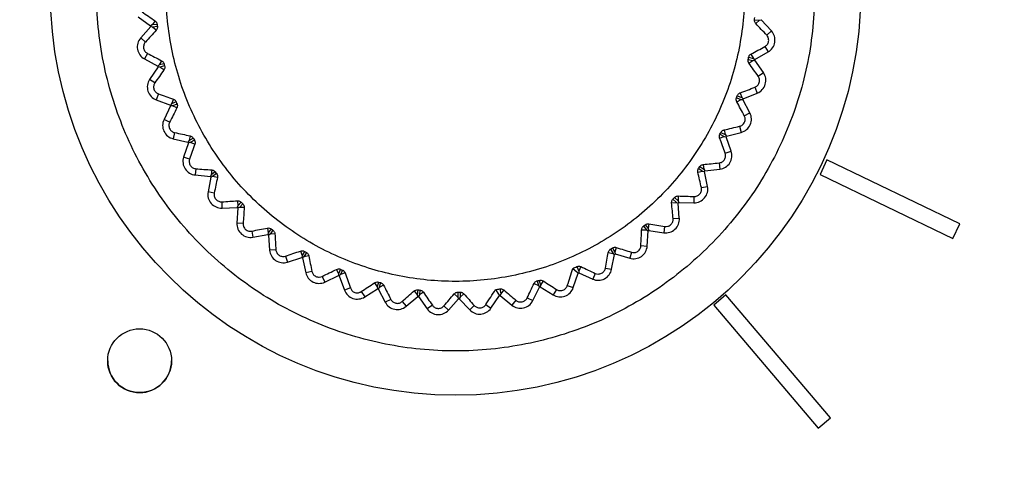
# Model space of a CAD drawing. Header units: millimetres. Extents: x -117 to 444, y -157 to 472.
# Tile 92 of 160: x 175 to 190, y 182 to 189. Entities that reach past the tile are written whole.
import ezdxf

# ---------------------------------------------------------------- set-up
doc = ezdxf.new("R2010")
doc.units = ezdxf.units.MM

msp = doc.modelspace()

# ---------------------------------------------------------------- linework, layer by layer
at = {"color": 7, "linetype": 'Continuous', "lineweight": 25}
for p, q in [((176.648, 188.915), (176.841, 188.775)), ((176.91, 188.851), (176.866, 188.789)), ((186.303, 188.868), (186.38, 188.861)), ((186.323, 188.809), (186.38, 188.861)), ((186.38, 188.861), (186.407, 188.87)), ((186.567, 188.695), (186.407, 188.87)), ((176.842, 188.763), (176.685, 188.584)), ((176.866, 188.789), (176.841, 188.775)), ((176.869, 188.755), (176.842, 188.763)), ((176.942, 188.797), (176.866, 188.789)), ((176.946, 188.764), (176.869, 188.755)), ((176.927, 188.704), (176.869, 188.755)), ((186.495, 188.628), (186.567, 188.695)), ((176.76, 188.52), (176.685, 188.584)), ((186.467, 188.45), (186.516, 188.364)), ((176.791, 188.342), (176.745, 188.256)), ((176.745, 188.256), (176.954, 188.143)), ((177.013, 188.227), (176.977, 188.16)), ((186.203, 188.247), (186.278, 188.23)), ((186.211, 188.281), (186.286, 188.264)), ((186.215, 188.186), (186.278, 188.23)), ((186.248, 188.33), (186.286, 188.264)), ((186.278, 188.23), (186.306, 188.236)), ((186.286, 188.264), (186.309, 188.247)), ((186.442, 188.04), (186.306, 188.236)), ((186.309, 188.247), (186.516, 188.364)), ((176.957, 188.131), (176.825, 187.933)), ((176.977, 188.16), (176.954, 188.143)), ((176.985, 188.127), (176.957, 188.131)), ((177.051, 188.179), (176.977, 188.16)), ((177.06, 188.145), (176.985, 188.127)), ((177.049, 188.084), (176.985, 188.127)), ((176.907, 187.879), (176.825, 187.933)), ((186.361, 187.984), (186.442, 188.04)), ((186.31, 187.812), (186.347, 187.72)), ((176.963, 187.707), (176.928, 187.615)), ((176.928, 187.615), (177.15, 187.531)), ((177.197, 187.623), (177.17, 187.552)), ((186.022, 187.646), (186.094, 187.619)), ((186.026, 187.584), (186.094, 187.619)), ((186.033, 187.678), (186.106, 187.651)), ((186.077, 187.722), (186.106, 187.651)), ((186.094, 187.619), (186.122, 187.62)), ((186.106, 187.651), (186.126, 187.631)), ((186.231, 187.409), (186.122, 187.62)), ((186.126, 187.631), (186.347, 187.72)), ((177.154, 187.52), (177.051, 187.307)), ((177.17, 187.552), (177.15, 187.531)), ((177.183, 187.519), (177.154, 187.52)), ((177.242, 187.58), (177.17, 187.552)), ((177.255, 187.548), (177.183, 187.519)), ((177.252, 187.486), (177.183, 187.519)), ((177.139, 187.264), (177.051, 187.307)), ((186.143, 187.364), (186.231, 187.409)), ((186.069, 187.2), (186.093, 187.104)), ((177.217, 187.101), (177.195, 187.005)), ((177.195, 187.005), (177.426, 186.951)), ((177.461, 187.049), (177.444, 186.974)), ((177.511, 187.012), (177.444, 186.974)), ((185.757, 187.012), (185.829, 187.037)), ((185.761, 187.074), (185.829, 187.037)), ((185.777, 187.104), (185.845, 187.068)), ((185.827, 187.142), (185.845, 187.068)), ((185.829, 187.037), (185.858, 187.035)), ((185.845, 187.068), (185.863, 187.045)), ((185.937, 186.811), (185.858, 187.035)), ((185.863, 187.045), (186.093, 187.104)), ((177.432, 186.941), (177.358, 186.715)), ((177.444, 186.974), (177.426, 186.951)), ((177.461, 186.944), (177.432, 186.941)), ((177.527, 186.982), (177.461, 186.944)), ((177.533, 186.92), (177.461, 186.944)), ((177.451, 186.685), (177.358, 186.715)), ((185.844, 186.778), (185.937, 186.811)), ((177.55, 186.534), (177.541, 186.436)), ((185.427, 186.542), (185.489, 186.496)), ((185.447, 186.569), (185.51, 186.525)), ((185.501, 186.6), (185.51, 186.525)), ((185.524, 186.5), (185.76, 186.527)), ((185.749, 186.625), (185.76, 186.527)), ((187.439, 186.671), (187.33, 186.445)), ((189.52, 185.668), (187.439, 186.671)), ((177.541, 186.436), (177.777, 186.413)), ((177.784, 186.404), (177.741, 186.171)), ((177.791, 186.439), (177.777, 186.413)), ((177.812, 186.411), (177.784, 186.404)), ((177.798, 186.515), (177.791, 186.439)), ((177.853, 186.485), (177.791, 186.439)), ((177.873, 186.457), (177.812, 186.411)), ((177.887, 186.397), (177.812, 186.411)), ((185.415, 186.481), (185.489, 186.496)), ((185.489, 186.496), (185.518, 186.49)), ((185.51, 186.525), (185.524, 186.5)), ((185.566, 186.258), (185.518, 186.49)), ((187.33, 186.445), (189.412, 185.443)), ((187.33, 186.445), (187.33, 186.445)), ((187.33, 186.445), (189.412, 185.443)), ((185.47, 186.238), (185.566, 186.258)), ((177.837, 186.153), (177.741, 186.171)), ((185.049, 186.083), (185.105, 186.031)), ((185.106, 186.107), (185.105, 186.031)), ((185.355, 186.099), (185.353, 186)), ((177.955, 186.016), (177.959, 185.918)), ((177.959, 185.918), (178.197, 185.927)), ((178.205, 185.919), (178.193, 185.682)), ((178.207, 185.954), (178.197, 185.927)), ((178.204, 186.03), (178.207, 185.954)), ((178.232, 185.929), (178.205, 185.919)), ((178.262, 186.008), (178.207, 185.954)), ((178.286, 185.984), (178.232, 185.929)), ((178.308, 185.925), (178.232, 185.929)), ((185.005, 186), (185.081, 186.006)), ((185.025, 186.059), (185.081, 186.006)), ((185.081, 186.006), (185.108, 185.996)), ((185.105, 186.031), (185.116, 186.004)), ((185.125, 185.759), (185.108, 185.996)), ((185.116, 186.004), (185.353, 186)), ((185.027, 185.752), (185.125, 185.759)), ((178.291, 185.677), (178.193, 185.682)), ((178.671, 185.604), (178.684, 185.529)), ((184.562, 185.634), (184.61, 185.574)), ((184.589, 185.655), (184.637, 185.595)), ((184.649, 185.671), (184.637, 185.595)), ((184.895, 185.629), (184.88, 185.532)), ((189.412, 185.443), (189.52, 185.668)), ((189.412, 185.443), (189.52, 185.668)), ((189.52, 185.668), (189.52, 185.668)), ((178.426, 185.557), (178.443, 185.46)), ((178.443, 185.46), (178.677, 185.501)), ((178.684, 185.529), (178.677, 185.501)), ((178.731, 185.59), (178.684, 185.529)), ((178.712, 185.508), (178.686, 185.494)), ((178.686, 185.494), (178.706, 185.257)), ((178.758, 185.569), (178.712, 185.508)), ((178.788, 185.514), (178.712, 185.508)), ((184.534, 185.578), (184.61, 185.574)), ((184.61, 185.574), (184.636, 185.56)), ((184.621, 185.323), (184.636, 185.56)), ((184.637, 185.595), (184.645, 185.568)), ((184.645, 185.568), (184.88, 185.532)), ((184.076, 185.292), (184.116, 185.226)), ((184.138, 185.3), (184.116, 185.226)), ((184.523, 185.329), (184.621, 185.323)), ((189.412, 185.443), (189.412, 185.443)), ((178.804, 185.265), (178.706, 185.257)), ((178.954, 185.165), (178.984, 185.071)), ((178.984, 185.071), (179.21, 185.143)), ((179.19, 185.244), (179.213, 185.172)), ((179.213, 185.172), (179.21, 185.143)), ((179.252, 185.238), (179.213, 185.172)), ((179.243, 185.154), (179.22, 185.137)), ((179.22, 185.137), (179.271, 184.905)), ((179.282, 185.221), (179.243, 185.154)), ((179.318, 185.171), (179.243, 185.154)), ((184.012, 185.223), (184.086, 185.208)), ((184.047, 185.274), (184.086, 185.208)), ((184.064, 184.958), (184.11, 185.192)), ((184.086, 185.208), (184.11, 185.192)), ((184.116, 185.226), (184.12, 185.198)), ((184.12, 185.198), (184.348, 185.131)), ((184.376, 185.226), (184.348, 185.131)), ((183.519, 185), (183.55, 184.93)), ((183.581, 185), (183.55, 184.93)), ((179.368, 184.926), (179.271, 184.905)), ((179.529, 184.847), (179.571, 184.758)), ((179.571, 184.758), (179.786, 184.859)), ((179.753, 184.957), (179.786, 184.888)), ((179.815, 184.959), (179.786, 184.888)), ((179.786, 184.888), (179.786, 184.859)), ((179.818, 184.875), (179.797, 184.855)), ((179.797, 184.855), (179.879, 184.631)), ((179.847, 184.946), (179.818, 184.875)), ((179.889, 184.901), (179.818, 184.875)), ((183.463, 184.671), (183.54, 184.896)), ((183.55, 184.93), (183.55, 184.901)), ((183.55, 184.901), (183.768, 184.804)), ((183.808, 184.894), (183.768, 184.804)), ((183.967, 184.977), (184.064, 184.958)), ((180.349, 184.747), (180.391, 184.683)), ((180.41, 184.757), (180.391, 184.683)), ((180.391, 184.683), (180.395, 184.654)), ((180.424, 184.674), (180.406, 184.651)), ((180.443, 184.749), (180.424, 184.674)), ((180.492, 184.71), (180.424, 184.674)), ((182.829, 184.467), (182.935, 184.68)), ((182.848, 184.736), (182.917, 184.702)), ((182.896, 184.776), (182.917, 184.702)), ((182.917, 184.702), (182.935, 184.68)), ((182.929, 184.785), (182.95, 184.711)), ((182.95, 184.711), (182.946, 184.683)), ((182.946, 184.683), (183.149, 184.558)), ((182.99, 184.776), (182.95, 184.711)), ((183.37, 184.703), (183.463, 184.671)), ((179.971, 184.665), (179.879, 184.631)), ((180.142, 184.608), (180.196, 184.525)), ((180.196, 184.525), (180.395, 184.654)), ((180.406, 184.651), (180.517, 184.441)), ((180.845, 184.378), (181.026, 184.533)), ((180.968, 184.618), (181.017, 184.56)), ((181.027, 184.637), (181.017, 184.56)), ((181.017, 184.56), (181.026, 184.533)), ((181.052, 184.556), (181.037, 184.531)), ((181.037, 184.531), (181.175, 184.338)), ((181.061, 184.632), (181.052, 184.556)), ((181.114, 184.6), (181.052, 184.556)), ((181.598, 184.573), (181.655, 184.522)), ((181.654, 184.599), (181.655, 184.522)), ((181.655, 184.522), (181.667, 184.496)), ((181.69, 184.523), (181.678, 184.496)), ((181.689, 184.6), (181.69, 184.523)), ((181.746, 184.575), (181.69, 184.523)), ((182.174, 184.349), (182.307, 184.546)), ((182.315, 184.651), (182.326, 184.575)), ((182.326, 184.575), (182.319, 184.547)), ((182.319, 184.547), (182.503, 184.397)), ((182.375, 184.634), (182.326, 184.575)), ((183.2, 184.642), (183.149, 184.558)), ((185.854, 184.556), (185.664, 184.394)), ((187.492, 182.631), (185.854, 184.556)), ((180.604, 184.487), (180.517, 184.441)), ((180.781, 184.453), (180.845, 184.378)), ((181.255, 184.395), (181.175, 184.338)), ((181.435, 184.385), (181.508, 184.319)), ((181.508, 184.319), (181.667, 184.496)), ((181.678, 184.496), (181.841, 184.323)), ((181.913, 184.39), (181.841, 184.323)), ((182.092, 184.404), (182.174, 184.349)), ((182.565, 184.473), (182.503, 184.397)), ((182.741, 184.511), (182.829, 184.467)), ((185.664, 184.394), (187.302, 182.469)), ((185.664, 184.394), (187.302, 182.469)), ((185.664, 184.394), (185.664, 184.394)), ((176.168, 183.525), (176.168, 183.525)), ((177.168, 183.525), (177.168, 183.525)), ((187.302, 182.469), (187.492, 182.631)), ((187.302, 182.469), (187.492, 182.631)), ((187.492, 182.631), (187.492, 182.631)), ((187.302, 182.469), (187.302, 182.469))]:
    msp.add_line(p, q, dxfattribs=at)
at = {"color": 7, "linetype": 'Continuous', "lineweight": 25, "flags": 128}
for points in [[(183.457, 184.973), (183.519, 184.916), (183.54, 184.896)], [(182.247, 184.641), (182.292, 184.57), (182.307, 184.546)]]:
    msp.add_lwpolyline(points, dxfattribs=at)
at = {"color": 7, "linetype": 'Continuous', "lineweight": 25}
for centre, radius in [((181.619, 189.333), 6.35), ((176.668, 183.525), 0.5)]:
    msp.add_circle(centre, radius, dxfattribs=at)
for centre, radius, start, end in [((181.619, 189.304), 4.808, 186.3138, 186.4522), ((186.41, 188.55), 0.214, 299.6425, 42.4851), ((176.846, 188.444), 0.214, 138.7915, 241.6341), ((181.619, 189.304), 4.808, 347.1649, 347.3032), ((181.619, 189.304), 4.808, 193.9734, 194.1117), ((177.003, 187.815), 0.214, 146.451, 249.2936), ((186.267, 187.918), 0.214, 291.983, 34.8256), ((181.619, 189.304), 4.808, 339.5053, 339.6436), ((181.619, 189.304), 4.808, 201.6329, 201.7713), ((177.243, 187.213), 0.214, 154.1106, 256.9532), ((186.041, 187.311), 0.214, 284.3234, 27.166), ((181.619, 189.304), 4.808, 331.8457, 331.9841), ((181.619, 189.304), 4.808, 209.2925, 209.4309), ((177.561, 186.649), 0.214, 161.7702, 264.6128), ((185.736, 186.74), 0.214, 276.6638, 19.5064), ((181.619, 189.304), 4.808, 216.9521, 217.0905), ((181.619, 189.304), 4.808, 324.1861, 324.3245), ((185.357, 186.214), 0.214, 269.0042, 11.8468), ((177.951, 186.131), 0.214, 169.4298, 272.2724), ((181.619, 189.304), 4.808, 224.6117, 224.75), ((181.619, 189.304), 4.808, 316.5266, 316.6649), ((184.912, 185.743), 0.214, 261.3447, 4.1873), ((178.406, 185.671), 0.214, 177.0893, 279.9319), ((181.619, 189.304), 4.808, 232.2712, 232.4096), ((181.619, 189.304), 4.808, 308.867, 309.0054), ((184.408, 185.336), 0.214, 253.6851, 356.5277), ((178.919, 185.275), 0.214, 184.7489, 287.5915), ((181.619, 189.304), 4.808, 239.9308, 240.0692), ((181.619, 189.304), 4.808, 301.2074, 301.3458), ((179.48, 184.951), 0.214, 192.4085, 295.2511), ((181.619, 189.304), 4.808, 247.5904, 247.7288), ((181.619, 189.304), 4.808, 293.5478, 293.6862), ((183.854, 185), 0.214, 246.0255, 348.8681), ((181.619, 189.304), 4.808, 285.8883, 286.0266), ((180.079, 184.705), 0.214, 200.0681, 302.9107), ((181.619, 189.304), 4.808, 255.25, 255.3883), ((181.619, 189.304), 4.808, 262.9095, 263.0479), ((181.619, 189.304), 4.808, 278.2287, 278.3671), ((183.261, 184.74), 0.214, 238.3659, 341.2085), ((180.706, 184.541), 0.214, 207.7276, 310.5702), ((181.619, 189.304), 4.808, 270.5691, 270.7075), ((182.638, 184.562), 0.214, 230.7064, 333.549), ((181.349, 184.461), 0.214, 215.3872, 318.2298), ((181.997, 184.469), 0.214, 223.0468, 325.8894), ((176.668, 183.525), 0.5, 180.0044, 270.0044), ((176.668, 183.525), 0.5, 269.9956, 359.9956)]:
    msp.add_arc(centre, radius, start, end, dxfattribs=at)
for points, knots in [([(167.297, 157.459), (167.239, 157.496), (167.143, 157.557), (166.949, 157.677), (166.714, 157.956), (166.605, 158.413), (166.604, 158.784), (166.594, 159.224), (166.585, 159.636), (166.577, 160.046), (166.572, 160.235), (166.57, 160.429), (166.563, 160.91), (166.46, 168.48), (166.359, 176.374), (166.3, 184.218), (166.248, 191.855), (166.24, 199.749), (166.264, 207.2), (166.264, 208.115), (166.282, 208.42), (166.329, 208.84), (166.64, 209.582), (167.22, 210.054), (167.823, 210.262), (168.16, 210.346), (168.501, 210.395), (168.769, 210.417), (169.596, 210.494), (171.066, 210.624), (177.669, 211.179), (184.611, 211.619), (195.246, 212.056), (201.483, 212.195), (209.763, 212.222), (223.289, 212.075), (235.945, 211.365), (245.73, 210.495), (246.287, 210.445), (246.638, 210.412), (246.875, 210.392), (247.158, 210.353), (247.47, 210.281), (247.912, 210.146), (248.554, 209.758), (248.956, 209.068), (249.046, 208.476), (249.073, 208.176), (249.071, 207.69), (249.1, 200.161), (249.093, 192.271), (249.037, 184.063), (248.98, 176.406), (248.886, 168.997), (248.791, 162.091)], [0, 0, 0, 0, 0.0014648, 0.0024414, 0.0048828, 0.0078125, 0.0097656, 0.0107422, 0.0146484, 0.0161133, 0.0170898, 0.0175781, 0.019043, 0.0244141, 0.1328125, 0.1399211, 0.1484375, 0.2539062, 0.265625, 0.2675781, 0.2685547, 0.2705078, 0.2744141, 0.28125, 0.2822266, 0.2851562, 0.2871094, 0.2880859, 0.2895508, 0.3007812, 0.3125, 0.3984375, 0.4140625, 0.484375, 0.4988178, 0.546875, 0.7011719, 0.7050781, 0.7089844, 0.7104492, 0.7109375, 0.7128906, 0.715332, 0.7163086, 0.7207031, 0.7275391, 0.7285156, 0.7304688, 0.7324219, 0.7363281, 0.8515625, 0.8588534, 0.8671875, 0.9733664, 0.9733664, 0.9733664, 0.9733664]), ([(181.619, 183.679), (181.991, 183.679), (182.359, 183.715), (183.086, 183.861), (183.439, 183.969), (183.947, 184.179), (184.112, 184.258), (184.437, 184.432), (184.597, 184.528), (185.058, 184.837), (185.34, 185.07), (185.859, 185.589), (186.097, 185.879), (186.504, 186.49), (186.676, 186.814), (186.888, 187.325), (186.951, 187.501), (187.057, 187.854), (187.102, 188.032), (187.173, 188.392), (187.199, 188.573), (187.235, 188.939), (187.244, 189.124), (187.244, 189.68), (187.207, 190.045), (187.099, 190.584), (187.055, 190.763), (186.947, 191.117), (186.884, 191.292), (186.672, 191.802), (186.499, 192.125), (186.192, 192.584), (186.082, 192.733), (185.846, 193.019), (185.723, 193.155), (185.333, 193.544), (185.05, 193.777), (184.588, 194.085), (184.428, 194.18), (184.104, 194.353), (183.938, 194.432), (183.599, 194.572), (183.426, 194.633), (183.074, 194.74), (182.893, 194.785), (182.349, 194.893), (181.984, 194.929), (181.25, 194.928), (180.877, 194.891), (180.156, 194.747), (179.806, 194.641), (179.295, 194.429), (179.126, 194.349), (178.801, 194.175), (178.643, 194.08), (178.186, 193.775), (177.902, 193.541), (177.377, 193.016), (177.145, 192.732), (176.839, 192.275), (176.745, 192.117), (176.571, 191.791), (176.491, 191.623), (176.28, 191.112), (176.174, 190.761), (176.066, 190.22), (176.039, 190.037), (176.003, 189.668), (175.994, 189.484), (175.994, 188.934), (176.03, 188.569), (176.138, 188.024), (176.184, 187.844), (176.291, 187.492), (176.414, 187.147), (176.571, 186.815), (176.745, 186.49), (176.84, 186.33), (177.149, 185.869), (177.382, 185.586), (177.771, 185.197), (177.907, 185.073), (178.194, 184.838), (178.343, 184.727), (178.801, 184.421), (179.125, 184.248), (179.635, 184.037), (179.811, 183.974), (180.165, 183.867), (180.343, 183.822), (180.882, 183.715), (181.247, 183.679), (181.619, 183.679)], [0, 0, 0, 0, 0.03125, 0.03125, 0.0625, 0.0625, 0.078125, 0.078125, 0.09375, 0.09375, 0.125, 0.125, 0.15625, 0.15625, 0.1875, 0.1875, 0.203125, 0.203125, 0.21875, 0.21875, 0.234375, 0.234375, 0.25, 0.25, 0.28125, 0.28125, 0.296875, 0.296875, 0.3125, 0.3125, 0.34375, 0.34375, 0.359375, 0.359375, 0.375, 0.375, 0.40625, 0.40625, 0.421875, 0.421875, 0.4375, 0.4375, 0.453125, 0.453125, 0.46875, 0.46875, 0.5, 0.5, 0.53125, 0.53125, 0.5625, 0.5625, 0.578125, 0.578125, 0.59375, 0.59375, 0.625, 0.625, 0.65625, 0.65625, 0.671875, 0.671875, 0.6875, 0.6875, 0.71875, 0.71875, 0.734375, 0.734375, 0.75, 0.75, 0.78125, 0.78125, 0.796875, 0.796875, 0.8125, 0.828125, 0.828125, 0.84375, 0.84375, 0.875, 0.875, 0.890625, 0.890625, 0.90625, 0.90625, 0.9375, 0.9375, 0.953125, 0.953125, 0.96875, 0.96875, 1, 1, 1, 1]), ([(181.277, 193.819), (180.978, 193.796), (180.686, 193.745), (180.115, 193.586), (179.834, 193.477), (179.306, 193.21), (179.057, 193.051), (178.706, 192.776), (178.592, 192.678), (178.377, 192.473), (178.276, 192.365), (177.987, 192.03), (177.816, 191.787), (177.522, 191.266), (177.403, 190.995), (177.265, 190.575), (177.226, 190.432), (177.161, 190.141), (177.135, 189.993), (177.081, 189.552), (177.075, 189.257), (177.108, 188.813), (177.126, 188.665), (177.178, 188.371), (177.21, 188.226), (177.329, 187.799), (177.436, 187.524), (177.637, 187.124), (177.711, 186.994), (177.87, 186.744), (178.041, 186.503), (178.234, 186.279), (178.439, 186.064), (178.548, 185.961), (178.886, 185.67), (179.128, 185.5), (179.643, 185.209), (179.919, 185.087), (180.482, 184.903), (180.77, 184.838), (181.212, 184.784), (181.362, 184.773), (181.659, 184.766), (181.807, 184.77), (182.249, 184.804), (182.54, 184.854), (183.117, 185.014), (183.393, 185.122), (183.788, 185.321), (183.917, 185.394), (184.168, 185.554), (184.291, 185.64), (184.642, 185.915), (184.855, 186.118), (185.145, 186.455), (185.237, 186.573), (185.409, 186.817), (185.488, 186.943), (185.706, 187.329), (185.826, 187.599), (185.966, 188.023), (186.006, 188.168), (186.07, 188.457), (186.121, 188.748), (186.142, 189.043), (186.15, 189.339), (186.146, 189.489), (186.113, 189.935), (186.062, 190.226), (185.944, 190.653), (185.897, 190.794), (185.789, 191.073), (185.729, 191.209), (185.529, 191.606), (185.371, 191.855), (185.097, 192.206), (184.999, 192.32), (184.793, 192.535), (184.686, 192.637), (184.35, 192.927), (184.109, 193.097), (183.588, 193.392), (183.317, 193.511), (182.896, 193.65), (182.754, 193.689), (182.464, 193.754), (182.316, 193.78), (181.872, 193.834), (181.575, 193.841), (181.277, 193.819)], [0, 0, 0, 0, 0.03125, 0.03125, 0.0625, 0.0625, 0.09375, 0.09375, 0.109375, 0.109375, 0.125, 0.125, 0.15625, 0.15625, 0.1875, 0.1875, 0.203125, 0.203125, 0.21875, 0.21875, 0.25, 0.25, 0.265625, 0.265625, 0.28125, 0.28125, 0.3125, 0.3125, 0.328125, 0.328125, 0.34375, 0.359375, 0.359375, 0.375, 0.375, 0.40625, 0.40625, 0.4375, 0.4375, 0.46875, 0.46875, 0.484375, 0.484375, 0.5, 0.5, 0.53125, 0.53125, 0.5625, 0.5625, 0.578125, 0.578125, 0.59375, 0.59375, 0.625, 0.625, 0.640625, 0.640625, 0.65625, 0.65625, 0.6875, 0.6875, 0.703125, 0.703125, 0.71875, 0.734375, 0.734375, 0.75, 0.75, 0.78125, 0.78125, 0.796875, 0.796875, 0.8125, 0.8125, 0.84375, 0.84375, 0.859375, 0.859375, 0.875, 0.875, 0.90625, 0.90625, 0.9375, 0.9375, 0.953125, 0.953125, 0.96875, 0.96875, 1, 1, 1, 1]), ([(176.91, 188.851), (176.916, 188.847), (176.922, 188.841), (176.927, 188.835), (176.931, 188.83), (176.934, 188.824), (176.937, 188.818), (176.939, 188.812), (176.941, 188.806), (176.942, 188.8), (176.942, 188.799), (176.942, 188.798), (176.942, 188.797)], [0.0000014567, 0.0000014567, 0.0000014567, 0.0000014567, 0.000056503, 0.000056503, 0.000056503, 0.0000994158, 0.0000994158, 0.0000994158, 0.0001361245, 0.0001361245, 0.0001361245, 0.0001412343, 0.0001412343, 0.0001412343, 0.0001412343]), ([(186.323, 188.809), (186.319, 188.814), (186.315, 188.82), (186.311, 188.826), (186.308, 188.832), (186.306, 188.838), (186.304, 188.845), (186.303, 188.852), (186.302, 188.86), (186.303, 188.867), (186.303, 188.868), (186.303, 188.868), (186.303, 188.868)], [0.0000085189, 0.0000085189, 0.0000085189, 0.0000085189, 0.0000581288, 0.0000581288, 0.0000581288, 0.0001022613, 0.0001022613, 0.0001022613, 0.000146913, 0.000146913, 0.000146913, 0.00014768, 0.00014768, 0.00014768, 0.00014768]), ([(176.946, 188.764), (176.946, 188.758), (176.947, 188.753), (176.946, 188.748), (176.945, 188.741), (176.944, 188.735), (176.942, 188.73), (176.939, 188.722), (176.936, 188.715), (176.931, 188.71), (176.93, 188.708), (176.928, 188.706), (176.927, 188.704)], [0.0000071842, 0.0000071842, 0.0000071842, 0.0000071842, 0.0000389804, 0.0000389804, 0.0000389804, 0.0000776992, 0.0000776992, 0.0000776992, 0.0001307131, 0.0001307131, 0.0001307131, 0.0001470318, 0.0001470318, 0.0001470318, 0.0001470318]), ([(186.467, 188.45), (186.48, 188.457), (186.493, 188.468), (186.514, 188.496), (186.521, 188.513), (186.527, 188.551), (186.525, 188.57), (186.514, 188.603), (186.505, 188.617), (186.495, 188.628)], [0, 0, 0, 0, 0.25, 0.25, 0.5, 0.5, 0.75, 0.75, 1, 1, 1, 1]), ([(176.76, 188.52), (176.749, 188.508), (176.741, 188.494), (176.73, 188.461), (176.728, 188.442), (176.735, 188.404), (176.744, 188.387), (176.765, 188.359), (176.778, 188.349), (176.791, 188.342)], [0, 0, 0, 0, 0.25, 0.25, 0.5, 0.5, 0.75, 0.75, 1, 1, 1, 1]), ([(177.013, 188.227), (177.019, 188.224), (177.026, 188.22), (177.031, 188.214), (177.036, 188.21), (177.04, 188.204), (177.043, 188.198), (177.046, 188.193), (177.049, 188.187), (177.05, 188.181), (177.051, 188.181), (177.051, 188.18), (177.051, 188.179)], [0.0000025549, 0.0000025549, 0.0000025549, 0.0000025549, 0.0000569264, 0.0000569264, 0.0000569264, 0.0000999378, 0.0000999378, 0.0000999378, 0.0001366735, 0.0001366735, 0.0001366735, 0.0001423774, 0.0001423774, 0.0001423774, 0.0001423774]), ([(186.211, 188.281), (186.212, 188.287), (186.214, 188.292), (186.217, 188.298), (186.22, 188.304), (186.223, 188.309), (186.227, 188.313), (186.233, 188.32), (186.239, 188.325), (186.245, 188.329), (186.246, 188.329), (186.247, 188.33), (186.248, 188.33)], [0.0000035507, 0.0000035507, 0.0000035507, 0.0000035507, 0.0000399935, 0.0000399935, 0.0000399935, 0.0000796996, 0.0000796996, 0.0000796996, 0.0001344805, 0.0001344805, 0.0001344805, 0.0001425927, 0.0001425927, 0.0001425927, 0.0001425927]), ([(177.06, 188.145), (177.061, 188.141), (177.061, 188.136), (177.062, 188.131), (177.062, 188.125), (177.062, 188.119), (177.061, 188.113), (177.059, 188.105), (177.056, 188.098), (177.053, 188.092), (177.052, 188.089), (177.05, 188.087), (177.049, 188.084)], [0.0000098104, 0.0000098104, 0.0000098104, 0.0000098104, 0.0000386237, 0.0000386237, 0.0000386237, 0.0000770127, 0.0000770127, 0.0000770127, 0.0001288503, 0.0001288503, 0.0001288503, 0.0001497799, 0.0001497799, 0.0001497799, 0.0001497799]), ([(186.31, 187.812), (186.324, 187.817), (186.338, 187.826), (186.362, 187.851), (186.372, 187.867), (186.383, 187.903), (186.384, 187.923), (186.377, 187.957), (186.37, 187.972), (186.361, 187.984)], [0, 0, 0, 0, 0.25, 0.25, 0.5, 0.5, 0.75, 0.75, 1, 1, 1, 1]), ([(176.907, 187.879), (176.899, 187.866), (176.892, 187.851), (176.886, 187.817), (176.887, 187.798), (176.899, 187.761), (176.909, 187.745), (176.934, 187.721), (176.949, 187.712), (176.963, 187.707)], [0, 0, 0, 0, 0.25, 0.25, 0.5, 0.5, 0.75, 0.75, 1, 1, 1, 1]), ([(177.197, 187.623), (177.204, 187.621), (177.211, 187.617), (177.217, 187.612), (177.222, 187.609), (177.227, 187.604), (177.231, 187.598), (177.235, 187.594), (177.238, 187.588), (177.241, 187.583), (177.241, 187.582), (177.242, 187.581), (177.242, 187.58)], [0.000003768, 0.000003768, 0.000003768, 0.000003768, 0.0000573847, 0.0000573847, 0.0000573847, 0.0001005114, 0.0001005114, 0.0001005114, 0.0001372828, 0.0001372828, 0.0001372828, 0.0001436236, 0.0001436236, 0.0001436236, 0.0001436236]), ([(186.033, 187.678), (186.036, 187.684), (186.039, 187.689), (186.042, 187.694), (186.046, 187.7), (186.05, 187.704), (186.054, 187.708), (186.061, 187.714), (186.068, 187.718), (186.075, 187.721), (186.075, 187.721), (186.076, 187.722), (186.077, 187.722)], [0.0000026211, 0.0000026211, 0.0000026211, 0.0000026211, 0.0000400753, 0.0000400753, 0.0000400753, 0.0000798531, 0.0000798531, 0.0000798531, 0.0001350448, 0.0001350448, 0.0001350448, 0.0001417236, 0.0001417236, 0.0001417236, 0.0001417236]), ([(177.255, 187.548), (177.256, 187.544), (177.257, 187.541), (177.258, 187.537), (177.259, 187.531), (177.26, 187.525), (177.26, 187.519), (177.26, 187.511), (177.259, 187.504), (177.256, 187.497), (177.255, 187.493), (177.254, 187.489), (177.252, 187.486)], [0.0000146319, 0.0000146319, 0.0000146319, 0.0000146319, 0.000038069, 0.000038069, 0.000038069, 0.0000759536, 0.0000759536, 0.0000759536, 0.0001257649, 0.0001257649, 0.0001257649, 0.0001547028, 0.0001547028, 0.0001547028, 0.0001547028]), ([(186.069, 187.2), (186.084, 187.203), (186.099, 187.21), (186.126, 187.231), (186.138, 187.246), (186.154, 187.281), (186.157, 187.3), (186.155, 187.335), (186.15, 187.35), (186.143, 187.364)], [0, 0, 0, 0, 0.25, 0.25, 0.5, 0.5, 0.75, 0.75, 1, 1, 1, 1]), ([(177.139, 187.264), (177.132, 187.25), (177.128, 187.235), (177.126, 187.2), (177.13, 187.181), (177.146, 187.146), (177.159, 187.131), (177.187, 187.11), (177.202, 187.104), (177.217, 187.101)], [0, 0, 0, 0, 0.25, 0.25, 0.5, 0.5, 0.75, 0.75, 1, 1, 1, 1]), ([(177.461, 187.049), (177.468, 187.047), (177.475, 187.045), (177.481, 187.041), (177.487, 187.038), (177.493, 187.034), (177.497, 187.029), (177.502, 187.025), (177.506, 187.02), (177.509, 187.015), (177.51, 187.014), (177.51, 187.013), (177.511, 187.012)], [0.0000051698, 0.0000051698, 0.0000051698, 0.0000051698, 0.0000579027, 0.0000579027, 0.0000579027, 0.0001011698, 0.0001011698, 0.0001011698, 0.0001379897, 0.0001379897, 0.0001379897, 0.000145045, 0.000145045, 0.000145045, 0.000145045]), ([(185.777, 187.104), (185.78, 187.11), (185.784, 187.115), (185.788, 187.119), (185.793, 187.124), (185.798, 187.128), (185.803, 187.132), (185.81, 187.136), (185.817, 187.139), (185.824, 187.141), (185.825, 187.142), (185.826, 187.142), (185.827, 187.142)], [0.000001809, 0.000001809, 0.000001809, 0.000001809, 0.0000401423, 0.0000401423, 0.0000401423, 0.0000799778, 0.0000799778, 0.0000799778, 0.0001355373, 0.0001355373, 0.0001355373, 0.000140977, 0.000140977, 0.000140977, 0.000140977]), ([(177.451, 186.685), (177.446, 186.671), (177.444, 186.654), (177.447, 186.62), (177.453, 186.601), (177.474, 186.569), (177.488, 186.556), (177.519, 186.539), (177.535, 186.535), (177.55, 186.534)], [0, 0, 0, 0, 0.25, 0.25, 0.5, 0.5, 0.75, 0.75, 1, 1, 1, 1]), ([(185.749, 186.625), (185.764, 186.627), (185.78, 186.631), (185.81, 186.649), (185.824, 186.662), (185.844, 186.694), (185.85, 186.713), (185.852, 186.748), (185.849, 186.764), (185.844, 186.778)], [0, 0, 0, 0, 0.25, 0.25, 0.5, 0.5, 0.75, 0.75, 1, 1, 1, 1]), ([(185.447, 186.569), (185.451, 186.575), (185.455, 186.579), (185.46, 186.583), (185.465, 186.588), (185.471, 186.591), (185.476, 186.594), (185.484, 186.597), (185.492, 186.599), (185.499, 186.6), (185.5, 186.6), (185.5, 186.6), (185.501, 186.6)], [0.0000010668, 0.0000010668, 0.0000010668, 0.0000010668, 0.000040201, 0.000040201, 0.000040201, 0.0000800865, 0.0000800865, 0.0000800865, 0.0001359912, 0.0001359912, 0.0001359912, 0.0001403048, 0.0001403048, 0.0001403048, 0.0001403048]), ([(177.798, 186.515), (177.805, 186.514), (177.812, 186.513), (177.819, 186.51), (177.825, 186.508), (177.831, 186.504), (177.837, 186.5), (177.842, 186.497), (177.846, 186.493), (177.85, 186.488), (177.851, 186.487), (177.852, 186.486), (177.853, 186.485)], [0.0000068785, 0.0000068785, 0.0000068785, 0.0000068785, 0.0000585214, 0.0000585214, 0.0000585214, 0.0001019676, 0.0001019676, 0.0001019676, 0.0001388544, 0.0001388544, 0.0001388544, 0.0001467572, 0.0001467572, 0.0001467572, 0.0001467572]), ([(177.873, 186.457), (177.88, 186.448), (177.885, 186.437), (177.889, 186.416), (177.889, 186.406), (177.887, 186.397)], [0, 0, 0, 0, 0.5, 0.5, 1, 1, 1, 1]), ([(185.355, 186.099), (185.37, 186.098), (185.387, 186.101), (185.419, 186.114), (185.434, 186.125), (185.459, 186.155), (185.467, 186.172), (185.474, 186.206), (185.473, 186.223), (185.47, 186.238)], [0, 0, 0, 0, 0.25, 0.25, 0.5, 0.5, 0.75, 0.75, 1, 1, 1, 1]), ([(177.837, 186.153), (177.834, 186.138), (177.834, 186.122), (177.842, 186.088), (177.85, 186.07), (177.875, 186.041), (177.891, 186.03), (177.924, 186.017), (177.94, 186.015), (177.955, 186.016)], [0, 0, 0, 0, 0.25, 0.25, 0.5, 0.5, 0.75, 0.75, 1, 1, 1, 1]), ([(185.049, 186.083), (185.053, 186.088), (185.058, 186.093), (185.064, 186.096), (185.069, 186.099), (185.075, 186.102), (185.081, 186.104), (185.089, 186.106), (185.097, 186.107), (185.105, 186.107), (185.105, 186.107), (185.106, 186.107), (185.106, 186.107)], [0.0000003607, 0.0000003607, 0.0000003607, 0.0000003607, 0.0000402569, 0.0000402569, 0.0000402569, 0.0000801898, 0.0000801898, 0.0000801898, 0.0001364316, 0.0001364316, 0.0001364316, 0.0001396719, 0.0001396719, 0.0001396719, 0.0001396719]), ([(178.204, 186.03), (178.211, 186.031), (178.218, 186.03), (178.225, 186.029), (178.231, 186.027), (178.238, 186.025), (178.244, 186.021), (178.249, 186.019), (178.254, 186.015), (178.259, 186.011), (178.26, 186.01), (178.261, 186.009), (178.262, 186.008)], [0.0000091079, 0.0000091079, 0.0000091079, 0.0000091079, 0.0000593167, 0.0000593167, 0.0000593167, 0.0001030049, 0.0001030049, 0.0001030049, 0.0001399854, 0.0001399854, 0.0001399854, 0.0001489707, 0.0001489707, 0.0001489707, 0.0001489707]), ([(178.286, 185.984), (178.291, 185.979), (178.295, 185.974), (178.298, 185.968), (178.301, 185.963), (178.304, 185.957), (178.305, 185.951), (178.308, 185.943), (178.308, 185.935), (178.308, 185.927), (178.308, 185.927), (178.308, 185.926), (178.308, 185.925)], [0.0000004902, 0.0000004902, 0.0000004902, 0.0000004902, 0.000039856, 0.000039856, 0.000039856, 0.0000793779, 0.0000793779, 0.0000793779, 0.000135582, 0.000135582, 0.000135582, 0.0001404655, 0.0001404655, 0.0001404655, 0.0001404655]), ([(185.005, 186), (185.004, 186.007), (185.004, 186.014), (185.006, 186.021), (185.007, 186.027), (185.009, 186.034), (185.012, 186.04), (185.015, 186.046), (185.019, 186.053), (185.025, 186.058), (185.025, 186.058), (185.025, 186.058), (185.025, 186.059)], [0.0000095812, 0.0000095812, 0.0000095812, 0.0000095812, 0.0000588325, 0.0000588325, 0.0000588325, 0.0001028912, 0.0001028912, 0.0001028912, 0.0001474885, 0.0001474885, 0.0001474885, 0.0001490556, 0.0001490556, 0.0001490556, 0.0001490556]), ([(178.291, 185.677), (178.29, 185.662), (178.292, 185.645), (178.304, 185.613), (178.315, 185.596), (178.343, 185.571), (178.361, 185.562), (178.395, 185.554), (178.411, 185.554), (178.426, 185.557)], [0, 0, 0, 0, 0.25, 0.25, 0.5, 0.5, 0.75, 0.75, 1, 1, 1, 1]), ([(184.534, 185.578), (184.534, 185.585), (184.536, 185.592), (184.538, 185.599), (184.54, 185.605), (184.543, 185.612), (184.547, 185.617), (184.55, 185.622), (184.555, 185.627), (184.559, 185.631), (184.56, 185.632), (184.561, 185.633), (184.562, 185.634)], [0.0000072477, 0.0000072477, 0.0000072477, 0.0000072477, 0.0000581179, 0.0000581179, 0.0000581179, 0.0001018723, 0.0001018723, 0.0001018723, 0.0001391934, 0.0001391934, 0.0001391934, 0.0001465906, 0.0001465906, 0.0001465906, 0.0001465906]), ([(184.589, 185.655), (184.598, 185.662), (184.609, 185.668), (184.629, 185.672), (184.64, 185.672), (184.649, 185.671)], [0, 0, 0, 0, 0.5, 0.5, 1, 1, 1, 1]), ([(184.895, 185.629), (184.91, 185.627), (184.926, 185.627), (184.959, 185.636), (184.977, 185.645), (185.005, 185.671), (185.015, 185.687), (185.027, 185.72), (185.028, 185.737), (185.027, 185.752)], [0, 0, 0, 0, 0.25, 0.25, 0.5, 0.5, 0.75, 0.75, 1, 1, 1, 1]), ([(178.758, 185.569), (178.764, 185.565), (178.768, 185.56), (178.772, 185.555), (178.776, 185.55), (178.779, 185.545), (178.782, 185.539), (178.785, 185.532), (178.787, 185.524), (178.788, 185.516), (178.788, 185.516), (178.788, 185.515), (178.788, 185.514)], [0.0000008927, 0.0000008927, 0.0000008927, 0.0000008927, 0.0000397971, 0.0000397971, 0.0000397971, 0.0000792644, 0.0000792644, 0.0000792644, 0.0001352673, 0.0001352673, 0.0001352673, 0.0001408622, 0.0001408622, 0.0001408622, 0.0001408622]), ([(184.376, 185.226), (184.39, 185.221), (184.406, 185.219), (184.441, 185.223), (184.459, 185.23), (184.49, 185.252), (184.503, 185.267), (184.519, 185.298), (184.522, 185.314), (184.523, 185.329)], [0, 0, 0, 0, 0.25, 0.25, 0.5, 0.5, 0.75, 0.75, 1, 1, 1, 1]), ([(178.804, 185.265), (178.805, 185.25), (178.809, 185.234), (178.826, 185.204), (178.839, 185.189), (178.87, 185.168), (178.889, 185.161), (178.923, 185.158), (178.94, 185.16), (178.954, 185.165)], [0, 0, 0, 0, 0.25, 0.25, 0.5, 0.5, 0.75, 0.75, 1, 1, 1, 1]), ([(179.19, 185.244), (179.199, 185.247), (179.209, 185.249), (179.23, 185.247), (179.242, 185.244), (179.252, 185.238)], [0, 0, 0, 0, 0.5, 0.5, 1, 1, 1, 1]), ([(179.282, 185.221), (179.287, 185.218), (179.292, 185.214), (179.297, 185.21), (179.301, 185.205), (179.305, 185.2), (179.308, 185.195), (179.313, 185.188), (179.316, 185.181), (179.317, 185.173), (179.318, 185.172), (179.318, 185.172), (179.318, 185.171)], [0.0000016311, 0.0000016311, 0.0000016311, 0.0000016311, 0.000039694, 0.000039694, 0.000039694, 0.0000790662, 0.0000790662, 0.0000790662, 0.0001347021, 0.0001347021, 0.0001347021, 0.000141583, 0.000141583, 0.000141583, 0.000141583]), ([(184.012, 185.223), (184.013, 185.23), (184.015, 185.237), (184.018, 185.244), (184.021, 185.249), (184.025, 185.255), (184.03, 185.26), (184.034, 185.265), (184.039, 185.269), (184.044, 185.272), (184.045, 185.273), (184.046, 185.273), (184.047, 185.274)], [0.000005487, 0.000005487, 0.000005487, 0.000005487, 0.0000575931, 0.0000575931, 0.0000575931, 0.0001011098, 0.0001011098, 0.0001011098, 0.0001382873, 0.0001382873, 0.0001382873, 0.0001449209, 0.0001449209, 0.0001449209, 0.0001449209]), ([(183.519, 185), (183.523, 185.002), (183.526, 185.003), (183.529, 185.004), (183.535, 185.005), (183.542, 185.006), (183.548, 185.007), (183.555, 185.007), (183.563, 185.006), (183.569, 185.004), (183.574, 185.003), (183.578, 185.001), (183.581, 185)], [0.0000166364, 0.0000166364, 0.0000166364, 0.0000166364, 0.0000381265, 0.0000381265, 0.0000381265, 0.0000760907, 0.0000760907, 0.0000760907, 0.0001252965, 0.0001252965, 0.0001252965, 0.0001563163, 0.0001563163, 0.0001563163, 0.0001563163]), ([(179.368, 184.926), (179.371, 184.912), (179.377, 184.896), (179.397, 184.868), (179.412, 184.855), (179.446, 184.838), (179.465, 184.835), (179.5, 184.836), (179.516, 184.84), (179.529, 184.847)], [0, 0, 0, 0, 0.25, 0.25, 0.5, 0.5, 0.75, 0.75, 1, 1, 1, 1]), ([(179.847, 184.946), (179.852, 184.944), (179.858, 184.94), (179.863, 184.937), (179.868, 184.933), (179.873, 184.929), (179.876, 184.924), (179.882, 184.918), (179.886, 184.911), (179.888, 184.904), (179.889, 184.903), (179.889, 184.902), (179.889, 184.901)], [0.0000024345, 0.0000024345, 0.0000024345, 0.0000024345, 0.00003959, 0.00003959, 0.00003959, 0.000078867, 0.000078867, 0.000078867, 0.0001341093, 0.0001341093, 0.0001341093, 0.0001423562, 0.0001423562, 0.0001423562, 0.0001423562]), ([(183.808, 184.894), (183.821, 184.888), (183.837, 184.884), (183.872, 184.884), (183.891, 184.888), (183.925, 184.905), (183.939, 184.919), (183.959, 184.947), (183.965, 184.963), (183.967, 184.977)], [0, 0, 0, 0, 0.25, 0.25, 0.5, 0.5, 0.75, 0.75, 1, 1, 1, 1]), ([(180.443, 184.749), (180.449, 184.747), (180.455, 184.745), (180.46, 184.742), (180.466, 184.739), (180.471, 184.735), (180.475, 184.731), (180.481, 184.726), (180.486, 184.719), (180.49, 184.713), (180.491, 184.712), (180.491, 184.711), (180.492, 184.71)], [0.0000033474, 0.0000033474, 0.0000033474, 0.0000033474, 0.0000394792, 0.0000394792, 0.0000394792, 0.0000786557, 0.0000786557, 0.0000786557, 0.0001334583, 0.0001334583, 0.0001334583, 0.0001432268, 0.0001432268, 0.0001432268, 0.0001432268]), ([(182.848, 184.736), (182.852, 184.742), (182.856, 184.749), (182.861, 184.755), (182.866, 184.759), (182.871, 184.764), (182.877, 184.767), (182.882, 184.77), (182.887, 184.773), (182.893, 184.775), (182.894, 184.775), (182.895, 184.776), (182.896, 184.776)], [0.0000028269, 0.0000028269, 0.0000028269, 0.0000028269, 0.0000568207, 0.0000568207, 0.0000568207, 0.0000999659, 0.0000999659, 0.0000999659, 0.0001368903, 0.0001368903, 0.0001368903, 0.0001424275, 0.0001424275, 0.0001424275, 0.0001424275]), ([(183.2, 184.642), (183.213, 184.634), (183.228, 184.628), (183.263, 184.623), (183.282, 184.624), (183.318, 184.637), (183.334, 184.649), (183.357, 184.674), (183.365, 184.689), (183.37, 184.703)], [0, 0, 0, 0, 0.25, 0.25, 0.5, 0.5, 0.75, 0.75, 1, 1, 1, 1]), ([(179.971, 184.665), (179.976, 184.651), (179.984, 184.637), (180.008, 184.612), (180.024, 184.601), (180.06, 184.589), (180.08, 184.587), (180.114, 184.593), (180.129, 184.6), (180.142, 184.608)], [0, 0, 0, 0, 0.25, 0.25, 0.5, 0.5, 0.75, 0.75, 1, 1, 1, 1]), ([(181.061, 184.632), (181.067, 184.632), (181.073, 184.63), (181.078, 184.628), (181.084, 184.626), (181.089, 184.623), (181.094, 184.62), (181.101, 184.615), (181.107, 184.61), (181.111, 184.604), (181.112, 184.603), (181.113, 184.602), (181.114, 184.6)], [0.0000044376, 0.0000044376, 0.0000044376, 0.0000044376, 0.0000393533, 0.0000393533, 0.0000393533, 0.000078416, 0.000078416, 0.000078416, 0.0001327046, 0.0001327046, 0.0001327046, 0.0001442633, 0.0001442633, 0.0001442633, 0.0001442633]), ([(181.598, 184.573), (181.603, 184.579), (181.609, 184.584), (181.616, 184.588), (181.621, 184.592), (181.627, 184.594), (181.634, 184.596), (181.64, 184.598), (181.646, 184.599), (181.652, 184.599), (181.653, 184.599), (181.654, 184.599), (181.654, 184.599)], [0.0000006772, 0.0000006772, 0.0000006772, 0.0000006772, 0.0000561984, 0.0000561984, 0.0000561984, 0.0000990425, 0.0000990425, 0.0000990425, 0.0001357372, 0.0001357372, 0.0001357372, 0.0001404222, 0.0001404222, 0.0001404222, 0.0001404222]), ([(181.689, 184.6), (181.694, 184.6), (181.7, 184.599), (181.705, 184.598), (181.711, 184.597), (181.717, 184.595), (181.723, 184.592), (181.73, 184.589), (181.736, 184.584), (181.742, 184.579), (181.743, 184.578), (181.744, 184.576), (181.746, 184.575)], [0.0000058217, 0.0000058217, 0.0000058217, 0.0000058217, 0.0000391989, 0.0000391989, 0.0000391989, 0.0000781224, 0.0000781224, 0.0000781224, 0.000131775, 0.000131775, 0.000131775, 0.0001455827, 0.0001455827, 0.0001455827, 0.0001455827]), ([(182.315, 184.651), (182.32, 184.652), (182.325, 184.652), (182.33, 184.652), (182.337, 184.651), (182.343, 184.65), (182.349, 184.648), (182.356, 184.646), (182.363, 184.642), (182.369, 184.638), (182.371, 184.637), (182.373, 184.635), (182.375, 184.634)], [0.0000077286, 0.0000077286, 0.0000077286, 0.0000077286, 0.0000389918, 0.0000389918, 0.0000389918, 0.0000777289, 0.0000777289, 0.0000777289, 0.0001305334, 0.0001305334, 0.0001305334, 0.0001474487, 0.0001474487, 0.0001474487, 0.0001474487]), ([(180.604, 184.487), (180.611, 184.474), (180.621, 184.46), (180.648, 184.439), (180.665, 184.43), (180.703, 184.423), (180.722, 184.424), (180.756, 184.435), (180.77, 184.443), (180.781, 184.453)], [0, 0, 0, 0, 0.25, 0.25, 0.5, 0.5, 0.75, 0.75, 1, 1, 1, 1]), ([(181.255, 184.395), (181.264, 184.382), (181.275, 184.371), (181.305, 184.353), (181.324, 184.346), (181.362, 184.344), (181.381, 184.348), (181.412, 184.363), (181.425, 184.373), (181.435, 184.385)], [0, 0, 0, 0, 0.25, 0.25, 0.5, 0.5, 0.75, 0.75, 1, 1, 1, 1]), ([(181.913, 184.39), (181.923, 184.379), (181.936, 184.369), (181.968, 184.355), (181.987, 184.351), (182.025, 184.354), (182.043, 184.361), (182.073, 184.379), (182.084, 184.391), (182.092, 184.404)], [0, 0, 0, 0, 0.25, 0.25, 0.5, 0.5, 0.75, 0.75, 1, 1, 1, 1]), ([(182.565, 184.473), (182.576, 184.463), (182.591, 184.455), (182.624, 184.446), (182.644, 184.445), (182.681, 184.453), (182.698, 184.462), (182.725, 184.484), (182.735, 184.497), (182.741, 184.511)], [0, 0, 0, 0, 0.25, 0.25, 0.5, 0.5, 0.75, 0.75, 1, 1, 1, 1])]:
    msp.add_open_spline(points, degree=3, knots=knots, dxfattribs=at)
for points in [[(176.706, 188.994), (176.774, 188.947), (176.842, 188.899), (176.91, 188.851)], [(186.303, 188.868), (186.304, 188.879), (186.305, 188.89), (186.306, 188.902)], [(176.927, 188.704), (176.871, 188.642), (176.815, 188.581), (176.76, 188.52)], [(176.942, 188.797), (176.943, 188.786), (176.945, 188.775), (176.946, 188.764)], [(186.495, 188.628), (186.438, 188.688), (186.381, 188.748), (186.323, 188.809)], [(186.248, 188.33), (186.321, 188.371), (186.394, 188.41), (186.467, 188.45)], [(176.791, 188.342), (176.865, 188.304), (176.939, 188.266), (177.013, 188.227)], [(186.215, 188.186), (186.205, 188.202), (186.198, 188.224), (186.203, 188.247)], [(186.203, 188.247), (186.206, 188.258), (186.208, 188.27), (186.211, 188.281)], [(177.049, 188.084), (177.001, 188.015), (176.954, 187.947), (176.907, 187.879)], [(177.051, 188.179), (177.054, 188.168), (177.057, 188.157), (177.06, 188.145)], [(186.361, 187.984), (186.313, 188.051), (186.264, 188.119), (186.215, 188.186)], [(186.077, 187.722), (186.155, 187.752), (186.233, 187.782), (186.31, 187.812)], [(176.963, 187.707), (177.041, 187.679), (177.119, 187.651), (177.197, 187.623)], [(186.026, 187.584), (186.017, 187.6), (186.013, 187.624), (186.022, 187.646)], [(186.022, 187.646), (186.026, 187.656), (186.03, 187.667), (186.033, 187.678)], [(177.252, 187.486), (177.214, 187.411), (177.177, 187.337), (177.139, 187.264)], [(177.242, 187.58), (177.246, 187.569), (177.25, 187.559), (177.255, 187.548)], [(186.143, 187.364), (186.104, 187.437), (186.065, 187.51), (186.026, 187.584)], [(185.827, 187.142), (185.908, 187.161), (185.989, 187.181), (186.069, 187.2)], [(177.217, 187.101), (177.298, 187.084), (177.379, 187.066), (177.461, 187.049)], [(177.511, 187.012), (177.516, 187.002), (177.522, 186.992), (177.527, 186.982)], [(185.757, 187.012), (185.751, 187.029), (185.75, 187.053), (185.761, 187.074)], [(185.844, 186.778), (185.815, 186.856), (185.786, 186.933), (185.757, 187.012)], [(185.761, 187.074), (185.767, 187.084), (185.772, 187.094), (185.777, 187.104)], [(177.533, 186.92), (177.506, 186.841), (177.478, 186.763), (177.451, 186.685)], [(177.527, 186.982), (177.539, 186.962), (177.539, 186.938), (177.533, 186.92)], [(177.55, 186.534), (177.632, 186.527), (177.715, 186.521), (177.798, 186.515)], [(185.415, 186.481), (185.411, 186.499), (185.413, 186.523), (185.427, 186.542)], [(185.427, 186.542), (185.434, 186.551), (185.44, 186.56), (185.447, 186.569)], [(185.501, 186.6), (185.584, 186.609), (185.667, 186.617), (185.749, 186.625)], [(177.887, 186.397), (177.871, 186.315), (177.854, 186.234), (177.837, 186.153)], [(177.853, 186.485), (177.86, 186.476), (177.867, 186.466), (177.873, 186.457)], [(185.47, 186.238), (185.452, 186.318), (185.433, 186.399), (185.415, 186.481)], [(185.025, 186.059), (185.033, 186.067), (185.041, 186.075), (185.049, 186.083)], [(185.106, 186.107), (185.189, 186.104), (185.272, 186.102), (185.355, 186.099)], [(177.955, 186.016), (178.038, 186.021), (178.121, 186.026), (178.204, 186.03)], [(178.262, 186.008), (178.27, 186), (178.278, 185.992), (178.286, 185.984)], [(178.308, 185.925), (178.302, 185.842), (178.297, 185.759), (178.291, 185.677)], [(185.027, 185.752), (185.019, 185.834), (185.012, 185.917), (185.005, 186)], [(178.426, 185.557), (178.507, 185.573), (178.589, 185.589), (178.671, 185.604)], [(178.671, 185.604), (178.689, 185.608), (178.713, 185.604), (178.731, 185.59)], [(184.562, 185.634), (184.571, 185.641), (184.58, 185.648), (184.589, 185.655)], [(184.649, 185.671), (184.731, 185.657), (184.813, 185.643), (184.895, 185.629)], [(178.731, 185.59), (178.74, 185.583), (178.749, 185.576), (178.758, 185.569)], [(178.788, 185.514), (178.793, 185.431), (178.799, 185.348), (178.804, 185.265)], [(184.523, 185.329), (184.527, 185.412), (184.53, 185.495), (184.534, 185.578)], [(184.047, 185.274), (184.057, 185.28), (184.066, 185.286), (184.076, 185.292)], [(184.076, 185.292), (184.096, 185.304), (184.12, 185.305), (184.138, 185.3)], [(184.138, 185.3), (184.217, 185.275), (184.297, 185.25), (184.376, 185.226)], [(178.954, 185.165), (179.032, 185.191), (179.111, 185.218), (179.19, 185.244)], [(179.252, 185.238), (179.262, 185.232), (179.272, 185.227), (179.282, 185.221)], [(179.318, 185.171), (179.335, 185.089), (179.351, 185.007), (179.368, 184.926)], [(183.967, 184.977), (183.982, 185.059), (183.997, 185.141), (184.012, 185.223)], [(183.457, 184.973), (183.478, 184.982), (183.499, 184.991), (183.519, 185)], [(183.581, 185), (183.657, 184.964), (183.733, 184.929), (183.808, 184.894)], [(179.529, 184.847), (179.604, 184.883), (179.678, 184.92), (179.753, 184.957)], [(179.753, 184.957), (179.77, 184.965), (179.793, 184.968), (179.815, 184.959)], [(179.815, 184.959), (179.826, 184.954), (179.836, 184.95), (179.847, 184.946)], [(179.889, 184.901), (179.917, 184.822), (179.944, 184.743), (179.971, 184.665)], [(183.37, 184.703), (183.399, 184.793), (183.428, 184.883), (183.457, 184.973)], [(180.142, 184.608), (180.211, 184.654), (180.28, 184.7), (180.349, 184.747)], [(180.349, 184.747), (180.364, 184.757), (180.388, 184.763), (180.41, 184.757)], [(180.41, 184.757), (180.421, 184.754), (180.432, 184.751), (180.443, 184.749)], [(180.492, 184.71), (180.529, 184.635), (180.567, 184.561), (180.604, 184.487)], [(182.741, 184.511), (182.777, 184.585), (182.812, 184.66), (182.848, 184.736)], [(182.896, 184.776), (182.907, 184.779), (182.918, 184.782), (182.929, 184.785)], [(182.929, 184.785), (182.951, 184.792), (182.975, 184.786), (182.99, 184.776)], [(182.99, 184.776), (183.061, 184.731), (183.131, 184.687), (183.2, 184.642)], [(180.781, 184.453), (180.843, 184.508), (180.905, 184.563), (180.968, 184.618)], [(180.968, 184.618), (180.982, 184.631), (181.004, 184.64), (181.027, 184.637)], [(181.027, 184.637), (181.038, 184.635), (181.05, 184.634), (181.061, 184.632)], [(181.114, 184.6), (181.161, 184.531), (181.208, 184.463), (181.255, 184.395)], [(181.435, 184.385), (181.489, 184.447), (181.543, 184.51), (181.598, 184.573)], [(181.654, 184.599), (181.666, 184.599), (181.677, 184.6), (181.689, 184.6)], [(181.746, 184.575), (181.802, 184.513), (181.857, 184.451), (181.913, 184.39)], [(182.092, 184.404), (182.144, 184.483), (182.195, 184.562), (182.247, 184.641)], [(182.247, 184.641), (182.27, 184.644), (182.292, 184.648), (182.315, 184.651)], [(182.375, 184.634), (182.438, 184.58), (182.502, 184.526), (182.565, 184.473)]]:
    msp.add_open_spline(points, degree=3, dxfattribs=at)

doc.saveas('drawing.dxf')
